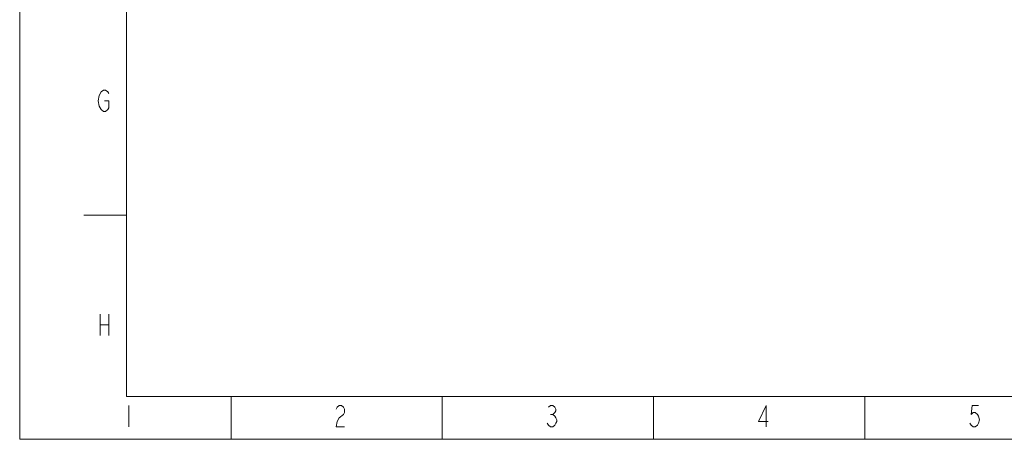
# Model space of a CAD drawing. Header units: millimetres. Extents: x 1111 to 2862, y 128 to 537.
# Tile 1 of 14: x 2284 to 2508, y 128 to 224. Entities that reach past the tile are written whole.
import ezdxf

# ---------------------------------------------------------------- set-up
doc = ezdxf.new("R2010")
doc.units = ezdxf.units.MM
doc.header["$LTSCALE"] = 10
doc.layers.get('0').update_dxf_attribs({"linetype": 'CONTINUOUS', "lineweight": 15})

# ---------------------------------------------------------------- blocks, each defined once
blk = doc.blocks.new('A$C642B7837')
at = {"color": 2, "linetype": 'Continuous'}
for p, q in [((0, 0), (0, 420)), ((15, 52.5), (25, 52.5)), ((18.87, 29.29), (18.87, 24.29)), ((20.87, 29.29), (20.87, 24.29)), ((18.87, 26.79), (20.87, 26.79)), ((49.5, 0), (49.5, 10)), ((99, 0), (99, 10)), ((148.5, 0), (148.5, 10)), ((198, 0), (198, 10)), ((25.6, 7.92), (25.6, 2.92)), ((124.35, 5.84), (124.85, 5.84)), ((0, 0), (594, 0))]:
    blk.add_line(p, q, dxfattribs=at)
at = {"color": 7, "linetype": 'Continuous'}
for p, q in [((25, 10), (25, 410)), ((584, 10), (25, 10))]:
    blk.add_line(p, q, dxfattribs=at)
at = {"color": 2, "linetype": 'Continuous'}
for points in [[(18.62, 80.54), (19.12, 81.38), (19.62, 81.79), (20.12, 81.79), (20.62, 81.38), (20.87, 80.96)], [(19.87, 79.29), (20.87, 79.29), (20.87, 77.63), (20.62, 77.21), (20.12, 76.79), (19.62, 76.79), (19.12, 77.21), (18.87, 77.63), (18.62, 78.04), (18.37, 79.29), (18.62, 80.54)], [(74.1, 7.09), (74.35, 7.51), (74.85, 7.92), (75.35, 7.92), (75.85, 7.51), (76.1, 7.09), (76.1, 6.26), (75.85, 5.84)], [(123.85, 7.51), (124.35, 7.92), (124.85, 7.92), (125.35, 7.51), (125.6, 7.09), (125.6, 6.67), (125.35, 6.26), (124.85, 5.84), (125.35, 5.42), (125.6, 5.01), (125.85, 4.59), (125.85, 4.17), (125.6, 3.76), (125.35, 3.34), (124.85, 2.92), (124.35, 2.92), (123.85, 3.34), (123.6, 3.76)], [(174.85, 2.92), (174.85, 7.92), (173.1, 4.17), (175.35, 4.17)], [(224.6, 7.92), (223.1, 7.92), (222.85, 5.84), (223.35, 6.26), (223.85, 6.26), (224.35, 5.84), (224.6, 5.42), (224.85, 4.59), (224.6, 3.76), (224.35, 3.34), (223.85, 2.92), (223.35, 2.92), (222.85, 3.34), (222.6, 3.76)], [(75.85, 5.84), (74.85, 5.01), (74.35, 4.17), (74.1, 2.92), (76.1, 2.92)]]:
    blk.add_lwpolyline(points, dxfattribs=at)

msp = doc.modelspace()

# ---------------------------------------------------------------- block references
at = {"color": 3, "xscale": 0.9720000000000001, "yscale": 0.9720000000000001, "zscale": 0.9720000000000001}
msp.add_blockref('A$C642B7837', (2284.16, 128.29), dxfattribs=at)

doc.saveas('drawing.dxf')
